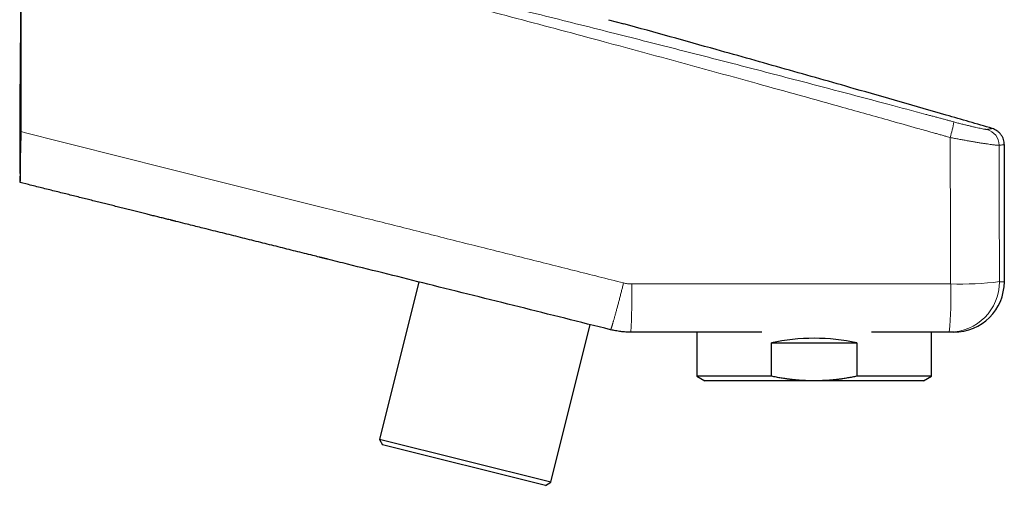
# Model space of a CAD drawing. Header units: millimetres. Extents: x 8 to 869, y 12 to 555.
# Tile 52 of 55: x 733 to 850, y 390 to 446. Entities that reach past the tile are written whole.
import ezdxf

# ---------------------------------------------------------------- set-up
doc = ezdxf.new("R2010")
doc.units = ezdxf.units.MM

msp = doc.modelspace()

# ---------------------------------------------------------------- linework, layer by layer
at = {"color": 7, "linetype": 'Continuous', "lineweight": 30}
for p, q in [((802.62, 445.61), (804.44, 445.11)), ((849.61, 414.49), (849.61, 430.77)), ((733.71, 426.02), (732.74, 426.27)), ((780.08, 414.46), (775.41, 395.74)), ((795.74, 390.67), (800.41, 409.39)), ((813.08, 408.49), (813.08, 403.26)), ((840.98, 403.26), (840.98, 408.49)), ((843.61, 408.49), (843.06, 408.49)), ((821.97, 403.26), (821.97, 407.21)), ((821.97, 407.21), (832.09, 407.21)), ((832.09, 407.21), (832.09, 403.26)), ((813.08, 403.26), (814.03, 402.71)), ((821.97, 403.26), (813.08, 403.26)), ((827.03, 402.71), (814.03, 402.71)), ((840.03, 402.71), (827.03, 402.71)), ((840.98, 403.26), (832.09, 403.26)), ((840.03, 402.71), (840.98, 403.26)), ((775.41, 395.74), (775.77, 395.13)), ((795.74, 390.67), (775.41, 395.74)), ((795.13, 390.3), (775.77, 395.13)), ((795.13, 390.3), (795.74, 390.67))]:
    msp.add_line(p, q, dxfattribs=at)
at = {"color": 252, "linetype": 'Continuous', "lineweight": 0}
msp.add_line((849.03, 414.49), (849.61, 414.49), dxfattribs=at)
at = {"color": 252, "linetype": 'Continuous', "lineweight": 0, "flags": 128}
msp.add_lwpolyline([(733.83, 432.07), (733.35, 432.19), (732.86, 432.32)], dxfattribs=at)
at = {"color": 252, "linetype": 'Continuous', "lineweight": 0}
for centre, radius, start, end in [((827.57, 436.32), 16.3, 343.2341, 349.9409), ((847.02, 430.7), 1.96, 0.0222, 73.9877), ((721.15, 412.83), 84.23, 357.0466, 0.9454), ((843.05, 414.48), 5.99, 270.1214, 0.1209), ((794.69, 412.83), 48.57, 354.8726, 1.6385), ((844.31, 453.51), 39.3, 268.4356, 276.9087)]:
    msp.add_arc(centre, radius, start, end, dxfattribs=at)
at = {"color": 7, "linetype": 'Continuous', "lineweight": 30}
msp.add_arc((843.61, 414.49), 6, 270, 0, dxfattribs=at)
msp.add_ellipse((827.03, 399.71), major_axis=(13.95, 0), ratio=0.57735, start_param=1.199615, end_param=1.941977, dxfattribs=at)
for points, knots in [([(732.86, 432.32), (732.86, 432.46), (732.87, 432.74), (732.86, 433.16), (732.86, 433.87), (732.86, 435.14), (732.86, 436.97), (732.86, 439.08), (732.85, 441.2), (732.85, 443.46), (732.85, 445.57), (732.85, 447.55), (732.84, 449.24), (732.84, 450.93), (732.84, 452.63), (732.84, 454.32), (732.84, 456.01), (732.83, 457.71), (732.83, 458.84), (732.83, 459.4)], [0, 0, 0, 0, 0.01562, 0.031241, 0.046862, 0.093723, 0.171828, 0.249934, 0.328045, 0.406156, 0.499892, 0.562401, 0.624911, 0.687422, 0.749934, 0.812449, 0.874965, 0.937482, 1, 1, 1, 1]), ([(732.84, 455.74), (732.84, 455.73), (732.84, 455.7), (732.84, 455.65), (732.84, 455.57), (732.84, 455.49), (732.84, 455.41), (732.84, 455.33), (732.84, 455.25), (732.84, 455.17), (732.83, 455.08), (732.83, 454.99), (732.83, 454.9), (732.83, 454.81), (732.83, 454.71), (732.83, 454.62), (732.83, 454.52), (732.83, 454.42), (732.83, 454.31), (732.83, 454.21), (732.83, 454.1), (732.83, 453.99), (732.83, 453.88), (732.83, 453.77), (732.83, 453.65), (732.83, 453.53), (732.83, 453.4), (732.83, 453.26), (732.83, 453.13), (732.83, 452.99), (732.82, 452.86), (732.82, 452.73), (732.82, 452.59), (732.82, 452.46), (732.82, 452.32), (732.82, 452.18), (732.82, 452.04), (732.82, 451.9), (732.82, 451.75), (732.82, 451.6), (732.82, 451.45), (732.82, 451.3), (732.82, 451.15), (732.82, 450.99), (732.82, 450.84), (732.81, 450.68), (732.81, 450.51), (732.81, 450.35), (732.81, 450.18), (732.81, 450.02), (732.81, 449.85), (732.81, 449.67), (732.81, 449.5), (732.81, 449.32), (732.81, 449.14), (732.81, 448.96), (732.8, 448.78), (732.8, 448.34), (732.8, 447.63), (732.79, 446.66), (732.78, 445.69), (732.77, 444.72), (732.76, 443.74), (732.75, 442.78), (732.74, 441.84), (732.74, 440.91), (732.73, 439.98), (732.72, 439.05), (732.71, 437.81), (732.7, 436.76), (732.69, 435.89), (732.69, 435.53), (732.69, 435.17), (732.69, 434.82), (732.68, 434.48), (732.68, 434.15), (732.68, 433.83), (732.68, 433.52), (732.68, 433.23), (732.68, 432.94), (732.68, 432.71), (732.68, 432.53), (732.68, 432.4), (732.68, 432.28), (732.68, 432.15), (732.68, 432.03), (732.68, 431.89), (732.68, 431.75), (732.68, 431.6), (732.68, 431.43), (732.68, 431.25), (732.68, 431.06), (732.68, 430.86), (732.68, 430.64), (732.68, 430.44), (732.68, 430.25), (732.68, 430.06), (732.68, 429.88), (732.68, 429.68), (732.68, 429.49), (732.69, 429.28), (732.69, 429.07), (732.69, 428.86), (732.69, 428.65), (732.69, 428.45), (732.7, 428.26), (732.7, 428.08), (732.7, 427.92), (732.71, 427.76), (732.71, 427.62), (732.71, 427.49), (732.71, 427.37), (732.72, 427.26), (732.72, 427.17), (732.72, 427.08), (732.72, 427), (732.72, 426.93), (732.73, 426.85), (732.73, 426.78), (732.73, 426.72), (732.73, 426.66), (732.73, 426.6), (732.73, 426.55), (732.73, 426.51), (732.74, 426.48), (732.74, 426.45), (732.74, 426.44), (732.74, 426.43)], [0, 0, 0, 0, 0.00475, 0.018282, 0.031572, 0.044621, 0.05743, 0.069777, 0.081893, 0.093779, 0.105436, 0.117094, 0.128515, 0.139699, 0.150648, 0.161362, 0.171842, 0.182089, 0.192104, 0.20189, 0.211446, 0.220774, 0.229876, 0.238754, 0.247408, 0.256673, 0.265674, 0.274413, 0.282894, 0.29112, 0.298485, 0.305639, 0.312588, 0.319334, 0.325881, 0.332236, 0.338403, 0.344387, 0.350195, 0.355833, 0.36131, 0.366633, 0.371811, 0.376854, 0.381773, 0.386578, 0.391281, 0.395896, 0.400435, 0.404914, 0.409347, 0.41375, 0.418138, 0.422527, 0.426932, 0.43137, 0.435856, 0.440402, 0.464316, 0.488327, 0.512435, 0.536645, 0.560959, 0.58538, 0.608504, 0.631685, 0.654904, 0.678161, 0.701456, 0.748061, 0.757234, 0.766398, 0.775356, 0.784044, 0.79263, 0.800935, 0.808959, 0.816701, 0.824161, 0.83134, 0.838238, 0.841515, 0.844724, 0.847866, 0.85094, 0.854034, 0.85737, 0.860961, 0.864808, 0.869114, 0.8737, 0.878569, 0.883719, 0.889151, 0.894866, 0.899338, 0.903969, 0.908759, 0.913708, 0.918816, 0.924083, 0.92951, 0.934982, 0.940434, 0.94558, 0.950421, 0.954957, 0.959188, 0.963116, 0.966691, 0.969972, 0.972959, 0.975654, 0.978059, 0.980163, 0.982123, 0.983959, 0.98568, 0.987512, 0.989232, 0.990864, 0.992438, 0.993986, 0.99554, 0.997136, 0.998804, 1, 1, 1, 1]), ([(848.17, 432.69), (846.35, 433.22), (842.71, 434.28), (837.25, 435.85), (832.25, 437.29), (827.69, 438.59), (823.59, 439.75), (819.49, 440.91), (814.93, 442.19), (809.92, 443.6), (806.27, 444.61), (804.44, 445.11)], [0, 0, 0, 0, 0.124996, 0.249993, 0.37499, 0.46874, 0.562491, 0.656241, 0.749992, 0.874996, 1, 1, 1, 1]), ([(849.6, 430.8), (849.6, 430.89), (849.59, 431.09), (849.52, 431.39), (849.39, 431.69), (849.21, 431.97), (848.99, 432.22), (848.74, 432.43), (848.46, 432.59), (848.26, 432.65), (848.17, 432.69)], [0, 0, 0, 0, 0.1082128, 0.233835, 0.3628758, 0.4936964, 0.6245171, 0.7535579, 0.8791801, 1, 1, 1, 1]), ([(732.74, 426.27), (732.74, 426.27), (732.74, 426.27), (732.74, 426.28), (732.73, 426.29), (732.73, 426.31), (732.73, 426.33), (732.73, 426.36), (732.73, 426.4), (732.74, 426.46), (732.74, 426.53), (732.74, 426.6), (732.75, 426.67), (732.75, 426.74), (732.75, 426.8), (732.75, 426.87), (732.75, 426.94), (732.75, 427.03), (732.76, 427.14), (732.76, 427.28), (732.76, 427.43), (732.76, 427.58), (732.76, 427.74), (732.76, 427.91), (732.76, 428.08), (732.77, 428.27), (732.77, 428.46), (732.77, 428.65), (732.77, 428.86), (732.78, 429.05), (732.78, 429.23), (732.78, 429.39), (732.79, 429.54), (732.79, 429.68), (732.79, 429.83), (732.8, 430), (732.8, 430.21), (732.81, 430.46), (732.82, 430.71), (732.82, 430.93), (732.83, 431.13), (732.83, 431.29), (732.84, 431.46), (732.85, 431.63), (732.85, 431.8), (732.86, 431.97), (732.86, 432.14), (732.86, 432.26), (732.86, 432.32)], [0, 0, 0, 0, 0.019578, 0.039174, 0.055617, 0.07206, 0.088547, 0.105033, 0.131761, 0.158539, 0.185535, 0.212583, 0.232161, 0.25176, 0.268213, 0.284667, 0.301167, 0.317666, 0.34443, 0.371242, 0.398275, 0.425358, 0.451395, 0.477475, 0.503795, 0.530116, 0.556613, 0.58311, 0.609851, 0.636636, 0.656774, 0.676931, 0.693845, 0.710759, 0.727717, 0.744676, 0.772162, 0.799697, 0.827448, 0.855248, 0.873235, 0.891223, 0.909264, 0.927306, 0.945453, 0.9636, 0.9818, 1, 1, 1, 1]), ([(849.6, 430.78), (849.6, 430.78), (849.61, 430.79), (849.61, 430.79), (849.61, 430.8)], [0, 0, 0, 0, 0.212022, 1, 1, 1, 1]), ([(849.61, 430.77), (849.61, 430.77), (849.61, 430.77), (849.61, 430.77), (849.61, 430.77), (849.6, 430.77), (849.6, 430.77), (849.6, 430.77), (849.6, 430.77), (849.6, 430.77)], [0, 0, 0, 0, 0.13027, 0.260687, 0.39111, 0.52154, 0.651976, 0.782418, 1, 1, 1, 1]), ([(802.84, 408.79), (801.03, 409.24), (797.41, 410.14), (791.99, 411.5), (786.56, 412.85), (781.36, 414.14), (776.38, 415.39), (772.42, 416.37), (770.01, 416.97), (769.14, 417.19), (769.02, 417.22), (768.89, 417.25), (768.76, 417.29), (768.63, 417.32), (768.5, 417.35), (768.37, 417.38), (768.04, 417.47), (767.41, 417.62), (766.48, 417.86), (765.44, 418.11), (764.41, 418.37), (763.37, 418.63), (762.34, 418.89), (761.29, 419.15), (760.23, 419.41), (759.16, 419.68), (758.09, 419.95), (757.02, 420.21), (755.93, 420.48), (754.93, 420.73), (754.01, 420.96), (753.18, 421.17), (752.25, 421.4), (751.56, 421.58), (751.1, 421.69), (750.99, 421.72), (750.89, 421.74), (750.8, 421.76), (750.71, 421.79), (750.62, 421.81), (750.38, 421.87), (750, 421.96), (749.47, 422.1), (748.92, 422.23), (748.36, 422.37), (747.78, 422.52), (747.17, 422.67), (746.54, 422.83), (745.9, 422.99), (745.24, 423.15), (744.57, 423.32), (743.9, 423.48), (743.23, 423.65), (742.56, 423.82), (741.89, 423.99), (741.19, 424.16), (740.49, 424.33), (739.78, 424.51), (739.05, 424.69), (738.32, 424.88), (737.57, 425.06), (736.81, 425.25), (736.05, 425.44), (735.28, 425.63), (734.5, 425.83), (733.98, 425.96), (733.71, 426.02)], [0, 0, 0, 0, 0.078579, 0.15709, 0.235536, 0.313915, 0.382834, 0.451702, 0.485622, 0.487487, 0.489353, 0.491218, 0.493083, 0.494948, 0.496813, 0.498678, 0.500498, 0.511286, 0.526034, 0.540956, 0.556054, 0.570895, 0.585901, 0.601073, 0.61641, 0.631913, 0.647299, 0.662846, 0.678551, 0.694417, 0.706367, 0.718406, 0.730534, 0.746679, 0.748501, 0.75023, 0.751525, 0.752826, 0.754131, 0.755442, 0.756759, 0.764336, 0.772081, 0.779994, 0.788076, 0.796325, 0.805257, 0.814379, 0.823689, 0.833188, 0.842877, 0.852754, 0.86224, 0.871893, 0.881715, 0.891705, 0.901862, 0.912188, 0.922682, 0.933343, 0.944173, 0.95517, 0.966134, 0.977261, 0.988549, 1, 1, 1, 1]), ([(805.26, 408.49), (805.16, 408.49), (804.96, 408.49), (804.66, 408.51), (804.35, 408.53), (804.05, 408.56), (803.75, 408.61), (803.44, 408.66), (803.14, 408.72), (802.94, 408.76), (802.84, 408.79)], [0, 0, 0, 0, 0.123779, 0.247785, 0.371905, 0.49684, 0.621893, 0.747769, 0.873765, 1, 1, 1, 1]), ([(820.81, 408.49), (820.35, 408.49), (818.32, 408.49), (814.71, 408.49), (809.99, 408.49), (806.84, 408.49), (805.26, 408.49)], [0, 0, 0, 0, 0.088149, 0.3920974, 0.6960487, 1, 1, 1, 1]), ([(843.06, 408.49), (841.48, 408.49), (838.41, 408.49), (835.34, 408.49), (833.85, 408.49)], [0, 0, 0, 0, 0.512973, 1, 1, 1, 1]), ([(827.03, 402.71), (826.89, 402.71), (826.61, 402.71), (826.19, 402.73), (825.77, 402.74), (825.35, 402.77), (824.92, 402.81), (824.5, 402.85), (824.08, 402.9), (823.62, 402.96), (823.1, 403.04), (822.54, 403.14), (822.16, 403.22), (821.97, 403.26)], [0, 0, 0, 0, 0.082768, 0.16555, 0.248332, 0.331101, 0.414156, 0.497212, 0.57969, 0.66217, 0.774774, 0.887393, 1, 1, 1, 1]), ([(832.09, 403.26), (831.91, 403.22), (831.54, 403.15), (830.99, 403.05), (830.48, 402.97), (830.01, 402.9), (829.59, 402.85), (829.17, 402.81), (828.75, 402.77), (828.32, 402.75), (827.89, 402.73), (827.46, 402.71), (827.18, 402.71), (827.03, 402.71)], [0, 0, 0, 0, 0.110438, 0.220886, 0.331322, 0.414361, 0.4974, 0.580052, 0.662704, 0.747021, 0.831352, 0.915684, 1, 1, 1, 1])]:
    msp.add_open_spline(points, degree=3, knots=knots, dxfattribs=at)
at = {"color": 252, "linetype": 'Continuous', "lineweight": 0}
for points, knots in [([(843.18, 431.62), (843.07, 431.65), (842.82, 431.72), (842.43, 431.83), (842, 431.95), (841.54, 432.08), (840.64, 432.33), (838.84, 432.84), (835.28, 433.84), (828.94, 435.62), (820.62, 437.93), (811.17, 440.53), (801.66, 443.11), (791.73, 445.77), (781.37, 448.48), (770.99, 451.15), (764.06, 452.88), (760.59, 453.74)], [0, 0, 0, 0, 0.004071, 0.0089493, 0.0144008, 0.0199239, 0.0254468, 0.0471404, 0.0858668, 0.1549883, 0.2784147, 0.3886424, 0.4988794, 0.6241533, 0.7494306, 0.8747122, 1, 1, 1, 1]), ([(760.78, 454.49), (763.55, 453.82), (769.11, 452.47), (777.43, 450.43), (785.75, 448.38), (794.07, 446.31), (802.19, 444.28), (810.12, 442.26), (817.87, 440.28), (826.42, 438.05), (833.89, 436.08), (838.93, 434.73), (840.72, 434.25), (841.16, 434.14), (841.6, 434.02), (842.04, 433.9), (842.48, 433.78), (842.9, 433.67), (843.28, 433.56), (843.52, 433.5), (843.62, 433.47)], [0, 0, 0, 0, 0.100224, 0.200444, 0.300662, 0.40088, 0.501097, 0.594633, 0.688164, 0.781686, 0.905114, 0.959454, 0.964792, 0.970131, 0.97547, 0.98081, 0.986149, 0.9914, 0.996075, 1, 1, 1, 1]), ([(843.62, 433.47), (843.78, 433.43), (844.1, 433.34), (844.57, 433.22), (845.02, 433.11), (845.46, 433), (845.87, 432.9), (846.25, 432.81), (846.6, 432.74), (846.9, 432.68), (847.13, 432.63), (847.3, 432.6), (847.42, 432.59), (847.52, 432.58), (847.55, 432.58), (847.56, 432.58)], [0, 0, 0, 0, 0.081457, 0.163341, 0.245562, 0.328039, 0.410744, 0.493748, 0.576977, 0.660178, 0.743275, 0.805581, 0.86805, 0.931537, 1, 1, 1, 1]), ([(847.56, 432.58), (847.58, 432.58), (847.62, 432.59), (847.68, 432.6), (847.73, 432.61), (847.79, 432.62), (847.84, 432.63), (847.94, 432.65), (848.05, 432.67), (848.15, 432.68), (848.16, 432.69), (848.17, 432.69)], [0, 0, 0, 0, 0.048042, 0.09942, 0.152379, 0.205572, 0.258418, 0.31099, 0.55831, 0.779152, 1, 1, 1, 1]), ([(804.39, 414.34), (802.43, 414.83), (798.51, 415.82), (792.63, 417.3), (786.74, 418.77), (780.86, 420.25), (774.98, 421.73), (769.38, 423.13), (764.05, 424.47), (759.01, 425.74), (753.97, 427), (748.93, 428.27), (743.9, 429.54), (738.87, 430.8), (735.51, 431.65), (733.83, 432.07)], [0, 0, 0, 0, 0.083376, 0.166752, 0.25013, 0.333507, 0.416886, 0.500264, 0.571728, 0.643174, 0.714591, 0.785973, 0.85733, 0.92867, 1, 1, 1, 1]), ([(843.23, 414.22), (843.23, 414.96), (843.22, 416.43), (843.22, 418.62), (843.21, 420.81), (843.2, 422.99), (843.2, 425.16), (843.19, 427.32), (843.19, 429.47), (843.18, 430.9), (843.18, 431.62)], [0, 0, 0, 0, 0.126968, 0.253375, 0.37922, 0.504503, 0.629224, 0.75338, 0.876973, 1, 1, 1, 1]), ([(848.98, 430.7), (848.96, 430.7), (848.93, 430.69), (848.82, 430.7), (848.69, 430.71), (848.54, 430.72), (848.34, 430.75), (848.08, 430.78), (847.77, 430.82), (847.42, 430.88), (847.03, 430.93), (846.61, 431), (846.17, 431.07), (845.7, 431.15), (845.22, 431.24), (844.72, 431.33), (844.21, 431.42), (843.7, 431.52), (843.35, 431.58), (843.18, 431.62)], [0, 0, 0, 0, 0.056181, 0.108413, 0.159172, 0.20963, 0.259925, 0.32269, 0.385378, 0.447964, 0.510409, 0.572578, 0.634425, 0.696011, 0.757357, 0.818458, 0.879286, 0.93981, 1, 1, 1, 1]), ([(849.6, 430.77), (849.59, 430.77), (849.58, 430.76), (849.54, 430.76), (849.43, 430.75), (849.24, 430.73), (849.07, 430.71), (848.98, 430.7)], [0, 0, 0, 0, 0.0570403, 0.21471, 0.4964207, 0.7481262, 1, 1, 1, 1]), ([(848.98, 430.7), (848.98, 429.85), (848.99, 428.14), (848.99, 425.58), (849, 423.02), (849.01, 420.82), (849.02, 418.97), (849.02, 417.48), (849.03, 415.98), (849.03, 414.99), (849.03, 414.49)], [0, 0, 0, 0, 0.157802, 0.315604, 0.473417, 0.631229, 0.723421, 0.815613, 0.907806, 1, 1, 1, 1]), ([(802.84, 408.79), (802.84, 408.79), (802.85, 408.79), (802.86, 408.8), (802.87, 408.82), (802.88, 408.86), (802.9, 408.9), (802.92, 408.95), (802.94, 409.01), (802.97, 409.08), (802.99, 409.16), (803.02, 409.26), (803.06, 409.36), (803.09, 409.48), (803.13, 409.61), (803.17, 409.75), (803.21, 409.89), (803.26, 410.05), (803.31, 410.21), (803.35, 410.39), (803.41, 410.57), (803.46, 410.76), (803.51, 410.96), (803.57, 411.17), (803.63, 411.38), (803.68, 411.6), (803.74, 411.82), (803.8, 412.04), (803.86, 412.27), (803.92, 412.5), (803.98, 412.73), (804.04, 412.96), (804.1, 413.2), (804.16, 413.43), (804.22, 413.66), (804.28, 413.89), (804.34, 414.12), (804.37, 414.27), (804.39, 414.34)], [0, 0, 0, 0, 0.0255693, 0.0515063, 0.0777992, 0.1044418, 0.1314323, 0.1582675, 0.1854028, 0.2128168, 0.2404911, 0.2689176, 0.2975681, 0.3264138, 0.3554283, 0.3845876, 0.4133414, 0.4421797, 0.4710733, 0.4999937, 0.5294398, 0.5588575, 0.588217, 0.6174872, 0.6466372, 0.6751243, 0.7034473, 0.7315811, 0.7594984, 0.787674, 0.81558, 0.8431973, 0.8705034, 0.897474, 0.9236241, 0.9494347, 0.9748974, 1, 1, 1, 1]), ([(804.39, 414.34), (804.47, 414.32), (804.63, 414.28), (804.87, 414.25), (805.12, 414.22), (805.28, 414.22), (805.36, 414.22)], [0, 0, 0, 0, 0.250539, 0.500083, 0.749586, 1, 1, 1, 1]), ([(805.36, 414.22), (806.8, 414.22), (809.67, 414.22), (813.99, 414.22), (818.3, 414.22), (822.61, 414.22), (826.93, 414.22), (831.8, 414.22), (837.24, 414.22), (841.23, 414.22), (843.23, 414.22)], [0, 0, 0, 0, 0.113871, 0.227742, 0.341613, 0.455486, 0.56936, 0.683233, 0.841616, 1, 1, 1, 1])]:
    msp.add_open_spline(points, degree=3, knots=knots, dxfattribs=at)

doc.saveas('drawing.dxf')
